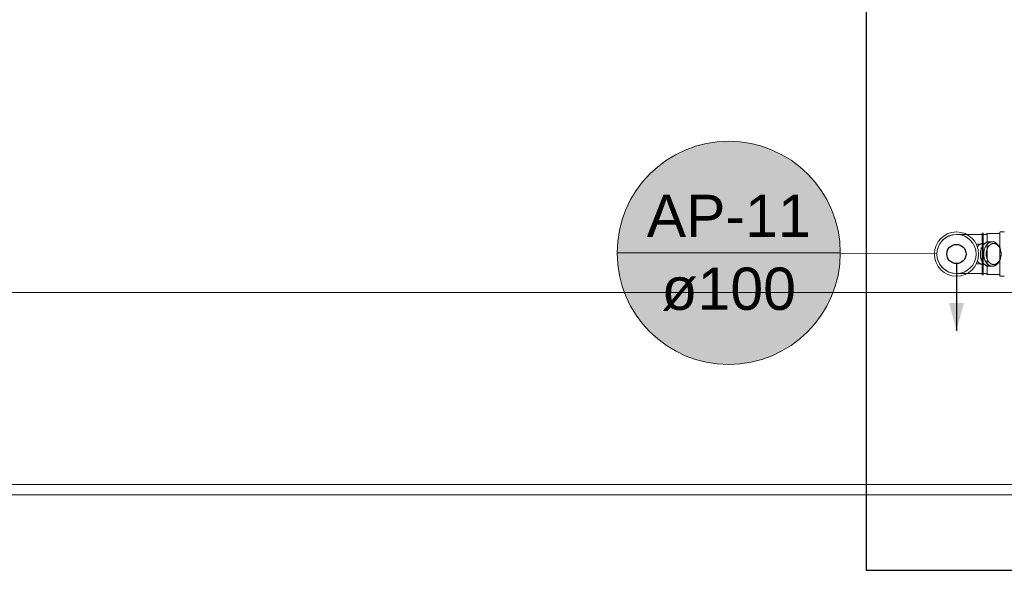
# Model space of a CAD drawing. Header units: millimetres. Extents: x -261 to 187, y -214 to 106.
# Tile 195 of 256: x -197.71 to -195.15, y -145.17 to -143.74. Entities that reach past the tile are written whole.
import ezdxf

# ---------------------------------------------------------------- set-up
doc = ezdxf.new("R2010")
doc.units = ezdxf.units.MM
doc.header["$LTSCALE"] = 0.005
doc.header["$MEASUREMENT"] = 0
doc.linetypes.add('NULL', pattern=[0])
for name, color, linetype, lineweight in [('AP-Condutos', 4, 'Continuous', 25), ('AP-Indicação coluna', 5, 'Continuous', 13), ('DI-Detalhes', 1, 'Continuous', 30), ('IFC-Parede-Contorno', 9, 'Continuous', 5), ('Simbolos', 5, 'Continuous', 20), ('Simbolos_int', 174, 'Continuous', 5)]:
    doc.layers.add(name, color=color, linetype=linetype, lineweight=lineweight)
doc.styles.add('Arial', font='arial.ttf')

msp = doc.modelspace()

# ---------------------------------------------------------------- hatches: boundary and pattern name
at = {"layer": 'AP-Condutos', "linetype": 'Continuous'}
msp.add_hatch(color=151, dxfattribs=at).paths.add_polyline_path([(-195.2719, -144.5504), (-195.2525, -144.4779), (-195.2913, -144.4779)])
at = {"layer": 'AP-Indicação coluna', "linetype": 'Continuous'}
msp.add_hatch(color=161, dxfattribs=at).paths.add_polyline_path([(-195.5744, -144.3473), (-195.5755, -144.322), (-195.5788, -144.2969), (-195.5843, -144.2721), (-195.5919, -144.248), (-195.6016, -144.2246), (-195.6133, -144.2021), (-195.6269, -144.1807), (-195.6424, -144.1606), (-195.6595, -144.1419), (-195.6782, -144.1248), (-195.6983, -144.1093), (-195.7197, -144.0957), (-195.7422, -144.084), (-195.7656, -144.0743), (-195.7897, -144.0667), (-195.8145, -144.0612), (-195.8396, -144.0579), (-195.8649, -144.0568), (-195.8903, -144.0579), (-195.9154, -144.0612), (-195.9401, -144.0667), (-195.9643, -144.0743), (-195.9877, -144.084), (-196.0102, -144.0957), (-196.0316, -144.1093), (-196.0517, -144.1248), (-196.0704, -144.1419), (-196.0875, -144.1606), (-196.1029, -144.1807), (-196.1166, -144.2021), (-196.1283, -144.2246), (-196.138, -144.248), (-196.1456, -144.2721), (-196.1511, -144.2969), (-196.1544, -144.322), (-196.1555, -144.3473), (-196.1544, -144.3727), (-196.1511, -144.3978), (-196.1456, -144.4225), (-196.138, -144.4467), (-196.1283, -144.4701), (-196.1166, -144.4926), (-196.1029, -144.514), (-196.0875, -144.5341), (-196.0704, -144.5528), (-196.0517, -144.5699), (-196.0316, -144.5853), (-196.0102, -144.599), (-195.9877, -144.6107), (-195.9643, -144.6204), (-195.9401, -144.628), (-195.9154, -144.6335), (-195.8903, -144.6368), (-195.8649, -144.6379), (-195.8396, -144.6368), (-195.8145, -144.6335), (-195.7897, -144.628), (-195.7656, -144.6204), (-195.7422, -144.6107), (-195.7197, -144.599), (-195.6983, -144.5853), (-195.6782, -144.5699), (-195.6595, -144.5528), (-195.6424, -144.5341), (-195.6269, -144.514), (-195.6133, -144.4926), (-195.6016, -144.4701), (-195.5919, -144.4467), (-195.5843, -144.4225), (-195.5788, -144.3978), (-195.5755, -144.3727)])

# ---------------------------------------------------------------- linework, layer by layer
at = {"layer": 'AP-Condutos'}
msp.add_lwpolyline([(-195.2719, -144.3754), (-195.2719, -144.5504)], dxfattribs=at)
msp.add_circle((-195.2719, -144.3504), 0.025, dxfattribs=at)
at = {"layer": 'AP-Indicação coluna'}
for p, q in [((-196.1555, -144.3473), (-195.5744, -144.3473)), ((-195.5744, -144.3488), (-195.3227, -144.3501))]:
    msp.add_line(p, q, dxfattribs=at)
msp.add_circle((-195.8649, -144.3473), 0.2905, dxfattribs=at)
msp.add_circle((-195.8649, -144.3473), 0.2905, dxfattribs=at)
at = {"layer": 'DI-Detalhes'}
msp.add_lwpolyline([(-195.5073, -145.1737), (-193.9323, -145.1737), (-193.9323, -143.5512), (-195.5073, -143.5512), (-195.5073, -145.1737)], dxfattribs=at)
at = {"layer": 'IFC-Parede-Contorno', "lineweight": 5}
for p, q in [((-202.345, -144.4506), (-194.5107, -144.4506)), ((-203.4094, -144.9505), (-194.926, -144.9505)), ((-202.6307, -144.9506), (-194.5154, -144.9506)), ((-203.4094, -144.977), (-194.926, -144.977))]:
    msp.add_line(p, q, dxfattribs=at)
at = {"layer": 'Simbolos'}
for p, q in [((-195.2052, -144.2996), (-195.2719, -144.2996)), ((-195.2052, -144.2996), (-195.205, -144.2961)), ((-195.2052, -144.4012), (-195.2052, -144.2996)), ((-195.202, -144.2961), (-195.205, -144.2961)), ((-195.202, -144.4046), (-195.202, -144.2961)), ((-195.1945, -144.2996), (-195.202, -144.2996)), ((-195.192, -144.2971), (-195.1945, -144.2996)), ((-195.1599, -144.2971), (-195.192, -144.2971)), ((-195.1587, -144.2936), (-195.1589, -144.2962)), ((-195.1483, -144.2927), (-195.1577, -144.2927)), ((-195.2201, -144.325), (-195.2102, -144.325)), ((-195.203, -144.323), (-195.1986, -144.323)), ((-195.1783, -144.3186), (-195.1873, -144.3186)), ((-195.2201, -144.3757), (-195.2102, -144.3757)), ((-195.2052, -144.4012), (-195.2719, -144.4012)), ((-195.205, -144.4046), (-195.2052, -144.4012)), ((-195.1986, -144.3777), (-195.203, -144.3777)), ((-195.1945, -144.4012), (-195.202, -144.4012)), ((-195.192, -144.4036), (-195.1945, -144.4012)), ((-195.1783, -144.3822), (-195.1873, -144.3822)), ((-195.202, -144.4046), (-195.205, -144.4046)), ((-195.1599, -144.4036), (-195.192, -144.4036)), ((-195.1587, -144.4071), (-195.1589, -144.4045)), ((-195.1483, -144.408), (-195.1577, -144.408))]:
    msp.add_line(p, q, dxfattribs=at)
for points in [[(-195.2719, -144.2996), (-195.2807, -144.3003), (-195.2893, -144.3026), (-195.2973, -144.3064), (-195.3046, -144.3114), (-195.3108, -144.3177), (-195.3159, -144.325), (-195.3196, -144.333), (-195.3219, -144.3415), (-195.3227, -144.3504), (-195.3219, -144.3592), (-195.3196, -144.3677), (-195.3159, -144.3758), (-195.3108, -144.383), (-195.3046, -144.3893), (-195.2973, -144.3944), (-195.2893, -144.3981), (-195.2807, -144.4004), (-195.2719, -144.4012)], [(-195.1599, -144.2971), (-195.1598, -144.2971), (-195.1596, -144.2971), (-195.1595, -144.297), (-195.1593, -144.2969), (-195.1592, -144.2968), (-195.1591, -144.2967), (-195.159, -144.2965), (-195.159, -144.2964), (-195.1589, -144.2962)], [(-195.1577, -144.2927), (-195.1579, -144.2927), (-195.158, -144.2928), (-195.1582, -144.2928), (-195.1583, -144.2929), (-195.1584, -144.293), (-195.1585, -144.2932), (-195.1586, -144.2933), (-195.1587, -144.2935), (-195.1587, -144.2936)], [(-195.1473, -144.2935), (-195.1473, -144.2933), (-195.1474, -144.2932), (-195.1475, -144.2931), (-195.1476, -144.293), (-195.1477, -144.2929), (-195.1478, -144.2928), (-195.148, -144.2928), (-195.1481, -144.2927), (-195.1483, -144.2927)], [(-195.203, -144.323), (-195.2038, -144.323), (-195.2046, -144.3231), (-195.2054, -144.3232), (-195.2062, -144.3234), (-195.207, -144.3236), (-195.2078, -144.3239), (-195.2086, -144.3242), (-195.2093, -144.3245), (-195.21, -144.3249)], [(-195.1873, -144.3186), (-195.1882, -144.3186), (-195.1892, -144.3187), (-195.1901, -144.3188), (-195.191, -144.319), (-195.1919, -144.3193), (-195.1928, -144.3196), (-195.1937, -144.3199), (-195.1946, -144.3203), (-195.1954, -144.3208)], [(-195.1702, -144.3208), (-195.171, -144.3203), (-195.1719, -144.3199), (-195.1728, -144.3196), (-195.1737, -144.3193), (-195.1746, -144.319), (-195.1755, -144.3188), (-195.1764, -144.3187), (-195.1774, -144.3186), (-195.1783, -144.3186)], [(-195.1624, -144.3279), (-195.1631, -144.3269), (-195.1639, -144.326), (-195.1647, -144.3252), (-195.1655, -144.3243), (-195.1664, -144.3235), (-195.1673, -144.3228), (-195.1682, -144.3221), (-195.1692, -144.3214), (-195.1702, -144.3208)], [(-195.1577, -144.3378), (-195.158, -144.3366), (-195.1584, -144.3354), (-195.1589, -144.3343), (-195.1594, -144.3332), (-195.1599, -144.3321), (-195.1605, -144.331), (-195.1611, -144.3299), (-195.1618, -144.3289), (-195.1624, -144.3279)], [(-195.1569, -144.3407), (-195.157, -144.3404), (-195.1571, -144.34), (-195.1571, -144.3397), (-195.1572, -144.3394), (-195.1573, -144.3391), (-195.1574, -144.3387), (-195.1575, -144.3384), (-195.1576, -144.3381), (-195.1577, -144.3378)], [(-195.1557, -144.3504), (-195.1557, -144.3491), (-195.1558, -144.3479), (-195.1559, -144.3467), (-195.156, -144.3455), (-195.1562, -144.3443), (-195.1564, -144.3431), (-195.1566, -144.3419), (-195.1569, -144.3407), (-195.1572, -144.3395)], [(-195.1572, -144.3612), (-195.1569, -144.36), (-195.1566, -144.3588), (-195.1564, -144.3576), (-195.1562, -144.3564), (-195.156, -144.3552), (-195.1559, -144.354), (-195.1558, -144.3528), (-195.1557, -144.3516), (-195.1557, -144.3504)], [(-195.21, -144.3758), (-195.2093, -144.3762), (-195.2086, -144.3765), (-195.2078, -144.3768), (-195.207, -144.3771), (-195.2062, -144.3773), (-195.2054, -144.3775), (-195.2046, -144.3776), (-195.2038, -144.3777), (-195.203, -144.3777)], [(-195.1702, -144.3799), (-195.1692, -144.3793), (-195.1682, -144.3787), (-195.1673, -144.378), (-195.1664, -144.3772), (-195.1655, -144.3764), (-195.1647, -144.3756), (-195.1639, -144.3747), (-195.1631, -144.3738), (-195.1624, -144.3728)], [(-195.1624, -144.3729), (-195.1618, -144.3718), (-195.1611, -144.3708), (-195.1605, -144.3697), (-195.1599, -144.3687), (-195.1594, -144.3676), (-195.1589, -144.3664), (-195.1584, -144.3653), (-195.158, -144.3641), (-195.1577, -144.363)], [(-195.1577, -144.363), (-195.1576, -144.3626), (-195.1575, -144.3623), (-195.1574, -144.362), (-195.1573, -144.3617), (-195.1572, -144.3613), (-195.1571, -144.361), (-195.1571, -144.3607), (-195.157, -144.3604), (-195.1569, -144.36)], [(-195.1954, -144.3799), (-195.1946, -144.3804), (-195.1937, -144.3808), (-195.1928, -144.3812), (-195.1919, -144.3815), (-195.191, -144.3817), (-195.1901, -144.3819), (-195.1892, -144.382), (-195.1882, -144.3821), (-195.1873, -144.3822)], [(-195.1783, -144.3822), (-195.1774, -144.3821), (-195.1764, -144.382), (-195.1755, -144.3819), (-195.1746, -144.3817), (-195.1737, -144.3815), (-195.1728, -144.3812), (-195.1719, -144.3808), (-195.171, -144.3804), (-195.1702, -144.3799)], [(-195.1589, -144.4045), (-195.159, -144.4044), (-195.159, -144.4042), (-195.1591, -144.4041), (-195.1592, -144.4039), (-195.1593, -144.4038), (-195.1595, -144.4037), (-195.1596, -144.4037), (-195.1598, -144.4036), (-195.1599, -144.4036)], [(-195.1587, -144.4071), (-195.1587, -144.4073), (-195.1586, -144.4074), (-195.1585, -144.4076), (-195.1584, -144.4077), (-195.1583, -144.4078), (-195.1582, -144.4079), (-195.158, -144.408), (-195.1579, -144.408), (-195.1577, -144.408)], [(-195.1483, -144.408), (-195.1481, -144.408), (-195.148, -144.408), (-195.1478, -144.4079), (-195.1477, -144.4078), (-195.1476, -144.4078), (-195.1475, -144.4077), (-195.1474, -144.4075), (-195.1473, -144.4074), (-195.1473, -144.4073)]]:
    msp.add_lwpolyline(points, dxfattribs=at)
msp.add_circle((-195.2719, -144.3504), 0.0576, dxfattribs=at)
at = {"layer": 'Simbolos_int'}
for p, q in [((-195.192, -144.4036), (-195.192, -144.2971)), ((-195.159, -144.2971), (-195.159, -144.4036))]:
    msp.add_line(p, q, dxfattribs=at)
for points in [[(-195.21, -144.3249), (-195.2109, -144.3255), (-195.2117, -144.326), (-195.2125, -144.3266), (-195.2133, -144.3273), (-195.214, -144.328), (-195.2147, -144.3287), (-195.2154, -144.3294), (-195.2161, -144.3302), (-195.2167, -144.331)], [(-195.1954, -144.3208), (-195.1964, -144.3214), (-195.1974, -144.3221), (-195.1983, -144.3228), (-195.1992, -144.3235), (-195.2001, -144.3243), (-195.2009, -144.3252), (-195.2017, -144.326), (-195.2025, -144.3269), (-195.2032, -144.3279)], [(-195.1865, -144.3208), (-195.1875, -144.3214), (-195.1885, -144.3221), (-195.1894, -144.3228), (-195.1903, -144.3235), (-195.1912, -144.3243), (-195.192, -144.3252), (-195.1928, -144.326), (-195.1935, -144.3269), (-195.1942, -144.3279)], [(-195.182, -144.3249), (-195.1829, -144.3255), (-195.1837, -144.326), (-195.1845, -144.3266), (-195.1853, -144.3273), (-195.1861, -144.328), (-195.1868, -144.3287), (-195.1875, -144.3294), (-195.1881, -144.3302), (-195.1887, -144.331)], [(-195.1783, -144.3186), (-195.1793, -144.3186), (-195.1802, -144.3187), (-195.1812, -144.3188), (-195.1821, -144.319), (-195.183, -144.3193), (-195.1839, -144.3196), (-195.1848, -144.3199), (-195.1857, -144.3203), (-195.1865, -144.3208)], [(-195.175, -144.323), (-195.1758, -144.323), (-195.1767, -144.3231), (-195.1775, -144.3232), (-195.1783, -144.3234), (-195.1791, -144.3236), (-195.1798, -144.3239), (-195.1806, -144.3242), (-195.1813, -144.3245), (-195.1821, -144.3249)], [(-195.168, -144.3249), (-195.1687, -144.3245), (-195.1695, -144.3242), (-195.1702, -144.3239), (-195.171, -144.3236), (-195.1718, -144.3234), (-195.1726, -144.3232), (-195.1734, -144.3231), (-195.1742, -144.323), (-195.175, -144.323)], [(-195.1613, -144.331), (-195.162, -144.3302), (-195.1626, -144.3294), (-195.1633, -144.3287), (-195.164, -144.328), (-195.1647, -144.3273), (-195.1655, -144.3266), (-195.1663, -144.326), (-195.1671, -144.3255), (-195.168, -144.3249)], [(-195.2167, -144.331), (-195.2167, -144.3311), (-195.2168, -144.3312), (-195.2169, -144.3313), (-195.2169, -144.3314), (-195.217, -144.3315), (-195.2171, -144.3316), (-195.2171, -144.3317), (-195.2172, -144.3318), (-195.2173, -144.3319)], [(-195.2079, -144.3378), (-195.2083, -144.3391), (-195.2086, -144.3405), (-195.2089, -144.3419), (-195.2092, -144.3433), (-195.2094, -144.3447), (-195.2095, -144.3461), (-195.2097, -144.3475), (-195.2097, -144.3489), (-195.2097, -144.3504)], [(-195.2097, -144.3504), (-195.2097, -144.3518), (-195.2097, -144.3532), (-195.2095, -144.3546), (-195.2094, -144.356), (-195.2092, -144.3574), (-195.2089, -144.3588), (-195.2086, -144.3602), (-195.2083, -144.3616), (-195.2079, -144.363)], [(-195.2032, -144.3279), (-195.2038, -144.3289), (-195.2045, -144.3299), (-195.2051, -144.331), (-195.2057, -144.3321), (-195.2062, -144.3332), (-195.2067, -144.3343), (-195.2072, -144.3354), (-195.2076, -144.3366), (-195.2079, -144.3378)], [(-195.199, -144.3378), (-195.1994, -144.3391), (-195.1997, -144.3405), (-195.2, -144.3419), (-195.2003, -144.3433), (-195.2005, -144.3447), (-195.2006, -144.3461), (-195.2007, -144.3475), (-195.2008, -144.3489), (-195.2008, -144.3504)], [(-195.2008, -144.3504), (-195.2008, -144.3518), (-195.2007, -144.3532), (-195.2006, -144.3546), (-195.2005, -144.356), (-195.2003, -144.3574), (-195.2, -144.3588), (-195.1997, -144.3602), (-195.1994, -144.3616), (-195.199, -144.363)], [(-195.1942, -144.3279), (-195.1949, -144.3289), (-195.1956, -144.3299), (-195.1962, -144.331), (-195.1968, -144.3321), (-195.1973, -144.3332), (-195.1978, -144.3343), (-195.1983, -144.3354), (-195.1987, -144.3366), (-195.199, -144.3378)], [(-195.1928, -144.3395), (-195.1931, -144.3407), (-195.1934, -144.3419), (-195.1937, -144.3431), (-195.1939, -144.3443), (-195.1941, -144.3455), (-195.1942, -144.3467), (-195.1943, -144.3479), (-195.1943, -144.3491), (-195.1944, -144.3504)], [(-195.1944, -144.3504), (-195.1943, -144.3516), (-195.1943, -144.3528), (-195.1942, -144.354), (-195.1941, -144.3552), (-195.1939, -144.3564), (-195.1937, -144.3576), (-195.1934, -144.3588), (-195.1931, -144.36), (-195.1928, -144.3612)], [(-195.1887, -144.331), (-195.1893, -144.3319), (-195.1898, -144.3328), (-195.1904, -144.3337), (-195.1909, -144.3346), (-195.1913, -144.3356), (-195.1918, -144.3365), (-195.1921, -144.3375), (-195.1925, -144.3385), (-195.1928, -144.3395)], [(-195.1572, -144.3395), (-195.1576, -144.3385), (-195.1579, -144.3375), (-195.1583, -144.3365), (-195.1587, -144.3356), (-195.1592, -144.3346), (-195.1597, -144.3337), (-195.1602, -144.3328), (-195.1608, -144.3319), (-195.1613, -144.331)], [(-195.2173, -144.3688), (-195.2172, -144.3689), (-195.2171, -144.369), (-195.2171, -144.3691), (-195.217, -144.3692), (-195.2169, -144.3693), (-195.2169, -144.3694), (-195.2168, -144.3695), (-195.2167, -144.3696), (-195.2167, -144.3697)], [(-195.2167, -144.3697), (-195.2161, -144.3705), (-195.2154, -144.3713), (-195.2147, -144.372), (-195.214, -144.3728), (-195.2133, -144.3734), (-195.2125, -144.3741), (-195.2117, -144.3747), (-195.2109, -144.3753), (-195.21, -144.3758)], [(-195.2079, -144.363), (-195.2076, -144.3641), (-195.2072, -144.3653), (-195.2067, -144.3664), (-195.2062, -144.3676), (-195.2057, -144.3687), (-195.2051, -144.3697), (-195.2045, -144.3708), (-195.2038, -144.3718), (-195.2032, -144.3729)], [(-195.2032, -144.3728), (-195.2025, -144.3738), (-195.2017, -144.3747), (-195.2009, -144.3756), (-195.2001, -144.3764), (-195.1992, -144.3772), (-195.1983, -144.378), (-195.1974, -144.3787), (-195.1964, -144.3793), (-195.1954, -144.3799)], [(-195.199, -144.363), (-195.1987, -144.3641), (-195.1983, -144.3653), (-195.1978, -144.3664), (-195.1973, -144.3676), (-195.1968, -144.3687), (-195.1962, -144.3697), (-195.1956, -144.3708), (-195.1949, -144.3718), (-195.1942, -144.3729)], [(-195.1942, -144.3728), (-195.1935, -144.3738), (-195.1928, -144.3747), (-195.192, -144.3756), (-195.1912, -144.3764), (-195.1903, -144.3772), (-195.1894, -144.378), (-195.1885, -144.3787), (-195.1875, -144.3793), (-195.1865, -144.3799)], [(-195.1928, -144.3612), (-195.1925, -144.3622), (-195.1921, -144.3632), (-195.1918, -144.3642), (-195.1913, -144.3651), (-195.1909, -144.3661), (-195.1904, -144.367), (-195.1898, -144.3679), (-195.1893, -144.3688), (-195.1887, -144.3697)], [(-195.1887, -144.3697), (-195.1881, -144.3705), (-195.1875, -144.3713), (-195.1868, -144.372), (-195.1861, -144.3728), (-195.1853, -144.3734), (-195.1845, -144.3741), (-195.1837, -144.3747), (-195.1829, -144.3753), (-195.182, -144.3758)], [(-195.1821, -144.3758), (-195.1813, -144.3762), (-195.1806, -144.3765), (-195.1798, -144.3768), (-195.1791, -144.3771), (-195.1783, -144.3773), (-195.1775, -144.3775), (-195.1767, -144.3776), (-195.1758, -144.3777), (-195.175, -144.3777)], [(-195.175, -144.3777), (-195.1742, -144.3777), (-195.1734, -144.3776), (-195.1726, -144.3775), (-195.1718, -144.3773), (-195.171, -144.3771), (-195.1702, -144.3768), (-195.1695, -144.3765), (-195.1687, -144.3762), (-195.168, -144.3758)], [(-195.168, -144.3758), (-195.1671, -144.3753), (-195.1663, -144.3747), (-195.1655, -144.3741), (-195.1647, -144.3734), (-195.164, -144.3728), (-195.1633, -144.372), (-195.1626, -144.3713), (-195.162, -144.3705), (-195.1613, -144.3697)], [(-195.1613, -144.3697), (-195.1608, -144.3688), (-195.1602, -144.3679), (-195.1597, -144.367), (-195.1592, -144.3661), (-195.1587, -144.3651), (-195.1583, -144.3642), (-195.1579, -144.3632), (-195.1576, -144.3622), (-195.1572, -144.3612)], [(-195.1865, -144.3799), (-195.1857, -144.3804), (-195.1848, -144.3808), (-195.1839, -144.3812), (-195.183, -144.3815), (-195.1821, -144.3817), (-195.1812, -144.3819), (-195.1802, -144.382), (-195.1793, -144.3821), (-195.1783, -144.3822)]]:
    msp.add_lwpolyline(points, dxfattribs=at)
msp.add_circle((-195.2719, -144.3504), 0.0511, dxfattribs=at)

# ---------------------------------------------------------------- texts
at = {"layer": 'AP-Indicação coluna', "linetype": 'NULL', "char_height": 0.11, "attachment_point": 8, "line_spacing_factor": 0.6, "style": 'Arial'}
for s, insert, width in [('AP-11', (-195.8649, -144.306), 0.854177), ('ø100', (-195.8649, -144.4986), 0.700412)]:
    msp.add_mtext(s, dxfattribs=dict(at, insert=insert, width=width))

doc.saveas('drawing.dxf')
